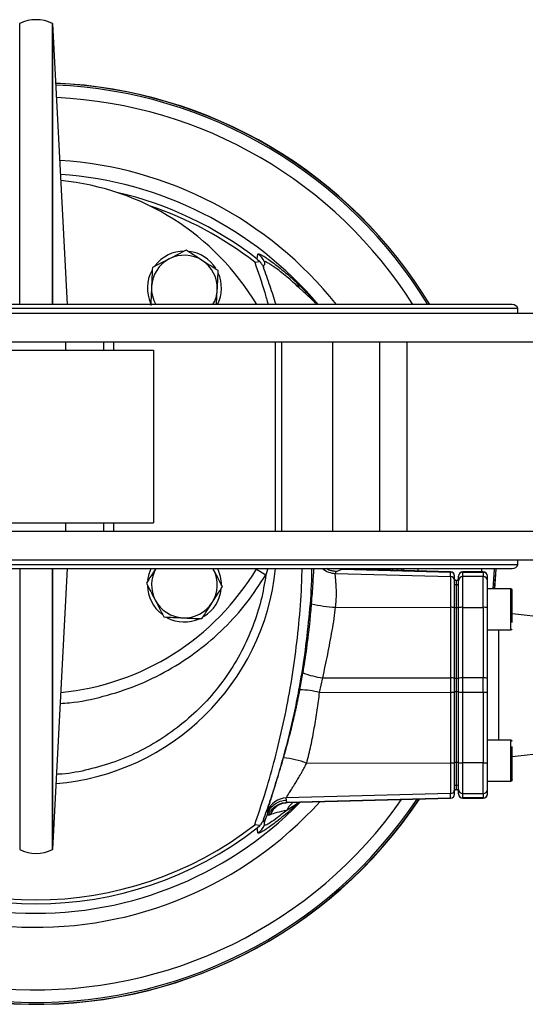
# Model space of a CAD drawing. Header units: millimetres. Extents: x 265 to 1951, y 68 to 1428.
# Tile 30 of 38: x 747 to 870, y 1189 to 1428. Entities that reach past the tile are written whole.
import ezdxf

# ---------------------------------------------------------------- set-up
doc = ezdxf.new("R2010")
doc.units = ezdxf.units.MM

msp = doc.modelspace()

# ---------------------------------------------------------------- linework, layer by layer
at = {"color": 7, "linetype": 'Continuous', "lineweight": 25}
for p, q in [((747.08, 1427.11), (747, 1427.11)), ((747.08, 1358.81), (747.08, 1427.11)), ((755.12, 1427.01), (755.03, 1427.11)), ((755.03, 1358.81), (755.03, 1427.11)), ((758.68, 1358.81), (755.12, 1427.01)), ((755.12, 1358.81), (755.12, 1427.01)), ((804.2, 1369.11), (805.43, 1369.24)), ((804.8, 1369.86), (805.43, 1369.24)), ((794.95, 1358.81), (795.11, 1362.43)), ((815.87, 1362.04), (814.97, 1362.9)), ((621.56, 1356.73), (880.56, 1356.73)), ((868.16, 1357.81), (633.96, 1357.81)), ((866.81, 1358.81), (635.31, 1358.81)), ((868.16, 1356.73), (868.16, 1357.81)), ((743.85, 1349.73), (758.27, 1349.73)), ((758.27, 1347.73), (758.27, 1349.73)), ((758.27, 1349.73), (767.45, 1349.73)), ((767.45, 1349.73), (767.45, 1347.73)), ((767.45, 1349.73), (769.91, 1349.73)), ((769.91, 1349.73), (769.91, 1347.73)), ((769.91, 1349.73), (809.23, 1349.73)), ((809.23, 1303.73), (809.23, 1349.73)), ((809.23, 1349.73), (810.71, 1349.73)), ((810.71, 1349.73), (810.71, 1303.73)), ((810.71, 1349.73), (823.2, 1349.73)), ((823.2, 1303.73), (823.2, 1349.73)), ((823.2, 1349.73), (834.49, 1349.73)), ((834.49, 1349.73), (834.49, 1303.73)), ((834.49, 1349.73), (841.21, 1349.73)), ((841.21, 1349.73), (841.21, 1303.73)), ((841.21, 1349.73), (875.36, 1349.73)), ((722.52, 1347.73), (779.6, 1347.73)), ((779.6, 1347.73), (779.6, 1305.73)), ((722.52, 1305.73), (779.6, 1305.73)), ((758.27, 1303.73), (758.27, 1305.73)), ((767.45, 1305.73), (767.45, 1303.73)), ((769.91, 1305.73), (769.91, 1303.73)), ((743.85, 1303.73), (758.27, 1303.73)), ((758.27, 1303.73), (767.45, 1303.73)), ((767.45, 1303.73), (769.91, 1303.73)), ((769.91, 1303.73), (809.23, 1303.73)), ((809.23, 1303.73), (810.71, 1303.73)), ((810.71, 1303.73), (823.2, 1303.73)), ((823.2, 1303.73), (834.49, 1303.73)), ((834.49, 1303.73), (841.21, 1303.73)), ((841.21, 1303.73), (875.36, 1303.73)), ((621.56, 1296.73), (880.56, 1296.73)), ((633.96, 1295.65), (868.16, 1295.65)), ((635.31, 1294.65), (866.81, 1294.65)), ((747.08, 1294.65), (747.08, 1226.36)), ((755.03, 1226.36), (755.03, 1294.65)), ((755.12, 1226.45), (758.68, 1294.65)), ((755.12, 1226.45), (755.12, 1294.65)), ((794.06, 1294.65), (794.22, 1294.35)), ((825.44, 1294.49), (825.83, 1294.54)), ((851.78, 1293.86), (825.83, 1294.54)), ((868.16, 1295.65), (868.16, 1296.73)), ((823.81, 1293.46), (824.02, 1293.95)), ((823.81, 1293.46), (851.78, 1292.73)), ((824.02, 1293.95), (825.44, 1294.49)), ((825.44, 1294.49), (851.78, 1293.8)), ((851.78, 1292.73), (851.78, 1293.8)), ((851.78, 1292.73), (851.78, 1285.22)), ((852.76, 1291.73), (852.76, 1292.81)), ((853.76, 1291.7), (853.76, 1292.78)), ((859.76, 1293.83), (854.76, 1293.83)), ((854.76, 1293.78), (859.76, 1293.78)), ((854.76, 1292.7), (854.76, 1293.78)), ((854.76, 1285.22), (854.76, 1292.7)), ((859.76, 1292.7), (854.76, 1292.7)), ((859.76, 1293.78), (859.76, 1292.7)), ((859.76, 1285.22), (859.76, 1292.7)), ((860.76, 1291.7), (860.76, 1292.78)), ((853.26, 1291.65), (853.26, 1291.7)), ((853.26, 1290.57), (853.26, 1291.65)), ((853.26, 1285.08), (853.26, 1290.57)), ((866.46, 1289.72), (860.76, 1289.72)), ((823.85, 1285.26), (851.78, 1285.22)), ((851.78, 1285.22), (851.78, 1268.06)), ((852.76, 1267.99), (852.76, 1285.16)), ((853.26, 1267.92), (853.26, 1285.08)), ((853.76, 1267.99), (853.76, 1285.15)), ((854.76, 1285.22), (859.76, 1285.22)), ((854.76, 1268.05), (854.76, 1285.22)), ((859.76, 1285.22), (859.76, 1268.05)), ((860.76, 1267.99), (860.76, 1285.15)), ((903.09, 1279.63), (866.76, 1283.67)), ((860.76, 1279.72), (866.46, 1279.72)), ((815.19, 1265.19), (815.93, 1269.26)), ((819.97, 1264.56), (820.73, 1268.11)), ((820.73, 1268.11), (851.78, 1268.06)), ((851.78, 1268.06), (851.78, 1264.61)), ((852.76, 1264.67), (852.76, 1267.99)), ((853.26, 1264.74), (853.26, 1267.92)), ((853.76, 1264.67), (853.76, 1267.99)), ((854.76, 1264.61), (854.76, 1268.05)), ((859.76, 1268.05), (854.76, 1268.05)), ((859.76, 1264.61), (859.76, 1268.05)), ((860.76, 1264.67), (860.76, 1267.99)), ((819.97, 1264.56), (851.78, 1264.61)), ((851.78, 1264.61), (851.78, 1247.44)), ((852.76, 1247.51), (852.76, 1264.67)), ((853.26, 1247.58), (853.26, 1264.74)), ((853.76, 1247.51), (853.76, 1264.67)), ((854.76, 1264.61), (859.76, 1264.61)), ((854.76, 1247.45), (854.76, 1264.61)), ((859.76, 1264.61), (859.76, 1247.45)), ((860.76, 1247.51), (860.76, 1264.67)), ((866.46, 1252.95), (860.76, 1252.95)), ((866.76, 1249), (903.09, 1253.04)), ((816.83, 1247.39), (851.78, 1247.44)), ((851.78, 1247.44), (851.78, 1239.94)), ((853.26, 1242.09), (853.26, 1247.58)), ((859.76, 1247.45), (854.76, 1247.45)), ((854.76, 1239.96), (854.76, 1247.45)), ((859.76, 1239.96), (859.76, 1247.45)), ((853.26, 1241.02), (853.26, 1242.09)), ((860.76, 1242.95), (866.46, 1242.95)), ((851.78, 1239.94), (811.88, 1238.89)), ((851.78, 1238.86), (851.78, 1239.94)), ((852.76, 1239.86), (852.76, 1240.93)), ((853.26, 1240.97), (853.26, 1241.02)), ((853.76, 1239.88), (853.76, 1240.96)), ((854.76, 1239.96), (859.76, 1239.96)), ((854.76, 1238.89), (854.76, 1239.96)), ((859.76, 1239.96), (859.76, 1238.89)), ((860.76, 1239.88), (860.76, 1240.96)), ((811.92, 1238.38), (811.88, 1238.89)), ((812.04, 1237.82), (811.92, 1238.38)), ((851.78, 1238.86), (812.04, 1237.82)), ((814.49, 1237.45), (812.05, 1235.96)), ((812.21, 1237.77), (851.78, 1238.81)), ((814.49, 1237.45), (814.59, 1237.54)), ((859.76, 1238.89), (854.76, 1238.89)), ((854.76, 1238.83), (859.76, 1238.83)), ((806.85, 1233.77), (807.37, 1235.13)), ((807.37, 1235.13), (807.32, 1235.64)), ((805.43, 1232.23), (804.2, 1232.35)), ((806.55, 1232.97), (806.85, 1233.77)), ((806.56, 1232.31), (806.55, 1232.97)), ((804.8, 1231.6), (805.43, 1232.23)), ((755.03, 1226.36), (755.12, 1226.45))]:
    msp.add_line(p, q, dxfattribs=at)
at = {"color": 8, "linetype": 'Continuous', "lineweight": 25}
for p, q in [((807.38, 1294.65), (806.92, 1293.09)), ((837.6, 1294.65), (837.8, 1294.22)), ((839.8, 1294.65), (839.96, 1294.17)), ((840.48, 1294.15), (840.5, 1294.65)), ((843.88, 1294.65), (843.86, 1294.06)), ((804.6, 1294.49), (806.92, 1293.09)), ((851.78, 1293.8), (851.78, 1293.86)), ((854.76, 1293.78), (854.76, 1293.83)), ((859.76, 1293.78), (859.76, 1293.83)), ((866.46, 1279.72), (866.46, 1289.72)), ((863.43, 1279.72), (863.43, 1252.95)), ((866.46, 1242.95), (866.46, 1252.95)), ((812.04, 1237.82), (812.21, 1237.83)), ((814.52, 1237.45), (814.93, 1237.84)), ((814.9, 1237.84), (814.59, 1237.54)), ((851.78, 1238.81), (851.78, 1238.86)), ((854.76, 1238.89), (854.76, 1238.83)), ((859.76, 1238.83), (859.76, 1238.89))]:
    msp.add_line(p, q, dxfattribs=at)
at = {"color": 7, "linetype": 'Continuous', "lineweight": 25, "flags": 128}
for points in [[(804.8, 1369.86), (804.92, 1370.6), (804.99, 1370.99), (805, 1371.09), (805.01, 1371.12), (805.01, 1371.13), (805.01, 1371.13)], [(778.19, 1291.79), (778.53, 1293.36), (779.05, 1294.65)], [(862.83, 1294.65), (862.82, 1294.46), (862.45, 1289.72)], [(862.5, 1289.72), (862.86, 1294.45), (862.87, 1294.65)]]:
    msp.add_lwpolyline(points, dxfattribs=at)
at = {"color": 8, "linetype": 'Continuous', "lineweight": 25, "flags": 128}
for points in [[(824.36, 1294.65), (824.49, 1294.62), (825.44, 1294.49)], [(838.79, 1294.65), (838.81, 1294.49), (838.86, 1294.2)], [(859.36, 1294.65), (859.36, 1294.55), (859.31, 1293.83)], [(862.42, 1294.65), (862.41, 1294.47), (862.04, 1289.72)], [(814.49, 1237.45), (814.84, 1237.81), (814.87, 1237.84)]]:
    msp.add_lwpolyline(points, dxfattribs=at)
at = {"color": 7, "linetype": 'Continuous', "lineweight": 25}
for centre, radius, start, end in [((751.06, 1419.03), 9, 63.8043, 116.1957), ((751.06, 1300.73), 111.98, 31.242, 87.5373), ((751.06, 1300.73), 111.93, 31.2568, 87.535), ((751.06, 1326.73), 62.5, 30.8826, 84.445), ((787.12, 1362.79), 9, 90, 142.4596), ((787.12, 1362.79), 9, 32.4097, 82.8017), ((801.97, 1367.16), 5, 23.5192, 52.5854), ((787.12, 1362.79), 8, 117.3877, 177.3877), ((787.12, 1362.79), 8, 57.3877, 117.3877), ((787.12, 1362.79), 8, 357.3877, 57.3877), ((787.12, 1362.79), 9, 152.1811, 203.7631), ((787.12, 1362.79), 9, 333.7369, 24.0139), ((813.04, 1362.78), 1.93, 3.6591, 39.714), ((787.12, 1362.79), 8, 177.3877, 209.8549), ((787.12, 1362.79), 8, 330.1451, 357.3877), ((866.81, 1357.4), 1.41, 16.9423, 90), ((751.06, 1326.73), 62.5, 275.555, 329.1174), ((787.12, 1290.67), 8, 150.1451, 207.3877), ((787.12, 1290.67), 9, 0, 26.2631), ((866.81, 1296.06), 1.41, 270, 343.0577), ((787.12, 1290.67), 8, 327.3877, 27.3877), ((851.76, 1292.86), 1, 0, 88.5), ((851.76, 1292.8), 0.999, 0.0544, 88.5582), ((851.76, 1291.73), 0.999, 0.0544, 88.5582), ((854.76, 1292.83), 1, 90, 180), ((854.76, 1292.78), 0.999, 89.9438, 179.9437), ((854.76, 1291.7), 0.999, 89.9438, 179.9437), ((859.76, 1292.83), 1, 0, 90), ((859.76, 1292.78), 0.999, 0.0563, 90.0562), ((859.76, 1291.7), 0.999, 0.0563, 90.0562), ((787.12, 1290.67), 9, 180.8353, 232.5621), ((852.76, 1290.83), 1, 60, 90), ((852.76, 1290.78), 1, 60.0532, 90.003), ((852.76, 1289.7), 1, 60.0532, 90.003), ((853.76, 1290.83), 1, 90, 120), ((853.76, 1290.78), 1, 89.997, 119.9468), ((853.76, 1289.7), 1, 89.997, 119.9468), ((787.12, 1290.67), 9, 302.4097, 352.8017), ((866.46, 1289.42), 0.3, 0, 90), ((787.12, 1290.67), 8, 207.3877, 267.3877), ((787.12, 1290.67), 8, 267.3877, 327.3877), ((824.4, 1309.61), 24.35, 254.8195, 268.6985), ((852.02, 1281.32), 3.91, 79.1476, 93.4961), ((852.77, 1270.99), 14.1, 88.0224, 90.0549), ((853.74, 1270.99), 14.1, 89.9451, 91.9776), ((854.51, 1281.18), 4.05, 86.4721, 100.6946), ((860.01, 1281.18), 4.05, 79.3054, 93.5279), ((787.12, 1290.67), 9, 242.1811, 294.0139), ((866.46, 1280.02), 0.3, 270, 0), ((822.95, 1287.94), 19.95, 249.3961, 263.5965), ((852.02, 1264.16), 3.91, 79.1476, 93.4961), ((852.77, 1253.83), 14.1, 88.0224, 90.0549), ((853.74, 1253.83), 14.1, 89.9451, 91.9776), ((854.51, 1264.01), 4.05, 86.4721, 100.6946), ((860.01, 1264.01), 4.05, 79.3054, 93.5279), ((814.63, 1242.64), 22.55, 76.3038, 88.5689), ((852.02, 1268.51), 3.91, 266.5039, 280.8524), ((852.77, 1278.83), 14.1, 269.9451, 271.9776), ((853.74, 1278.83), 14.1, 268.0224, 270.0549), ((854.51, 1268.65), 4.05, 259.3054, 273.5279), ((860.01, 1268.65), 4.05, 266.4721, 280.6946), ((866.46, 1252.65), 0.3, 0, 90), ((751.06, 1300.73), 111.98, 208.1595, 326.3058), ((751.06, 1300.73), 111.93, 208.1734, 326.2885), ((807.63, 1220.22), 28.68, 71.2918, 82.8006), ((852.02, 1251.34), 3.91, 266.5039, 280.8524), ((852.77, 1261.67), 14.1, 269.9451, 271.9776), ((853.74, 1261.67), 14.1, 268.0224, 270.0549), ((854.51, 1251.49), 4.05, 259.3054, 273.5279), ((860.01, 1251.49), 4.05, 266.4721, 280.6946), ((852.76, 1242.96), 1, 269.997, 299.9468), ((853.76, 1242.96), 1, 240.0532, 270.003), ((866.46, 1243.25), 0.3, 270, 0), ((851.76, 1240.94), 0.999, 271.4418, 359.9456), ((851.76, 1239.86), 0.999, 271.4418, 359.9456), ((851.76, 1239.81), 1, 271.5, 0), ((852.76, 1241.88), 1, 269.997, 299.9468), ((852.76, 1241.83), 1, 270, 300), ((853.76, 1241.88), 1, 240.0532, 270.003), ((853.76, 1241.83), 1, 240, 270), ((854.76, 1240.96), 0.999, 180.0563, 270.0562), ((854.76, 1239.88), 0.999, 180.0563, 270.0562), ((854.76, 1239.83), 1, 180, 270), ((859.76, 1240.96), 0.999, 269.9438, 359.9437), ((859.76, 1239.88), 0.999, 269.9438, 359.9437), ((859.76, 1239.83), 1, 270, 0), ((812.01, 1233.9), 5, 91.487, 159.6097), ((813.33, 1238.5), 1.59, 318.7832, 322.7327), ((751.06, 1300.73), 86.6, 232.1457, 307.8543), ((801.97, 1234.3), 5, 307.4158, 336.4788), ((751.06, 1300.73), 87.56, 232.1394, 307.8606), ((751.06, 1234.43), 9, 243.8043, 296.1957)]:
    msp.add_arc(centre, radius, start, end, dxfattribs=at)
at = {"color": 8, "linetype": 'Continuous', "lineweight": 25}
for centre, radius, start, end in [((751.06, 1300.73), 111.53, 31.3838, 87.515), ((751.06, 1300.73), 108.47, 32.3729, 87.3603), ((751.06, 1300.73), 93.27, 38.5136, 86.4382), ((751.06, 1300.73), 89.86, 40.2666, 86.1881), ((751.06, 1300.73), 87.56, 52.1393, 77.0392), ((751.06, 1300.73), 86.6, 52.1457, 71.4542), ((751.06, 1300.73), 58.54, 274.7935, 354.039), ((823.95, 1298.47), 5.01, 229.5727, 268.3996), ((751.06, 1300.73), 111.53, 208.2926, 326.1409), ((751.06, 1300.73), 108.47, 209.8231, 324.9881), ((751.06, 1300.73), 89.86, 218.0594, 315.5902), ((751.06, 1300.73), 93.27, 218.0603, 317.7137), ((812.46, 1232.95), 4.88, 110.7838, 157.5785)]:
    msp.add_arc(centre, radius, start, end, dxfattribs=at)
at = {"color": 7, "linetype": 'Continuous', "lineweight": 25}
for points, knots in [([(787.54, 1372.02), (786.87, 1371.68), (785.53, 1370.98), (784.14, 1370.26), (783.44, 1369.9)], [0, 0, 0, 0, 0.495458, 1, 1, 1, 1]), ([(791.43, 1369.53), (791.34, 1369.59), (790.64, 1370.04), (789.32, 1370.88), (788.14, 1371.64), (787.54, 1372.02)], [0, 0, 0, 0, 0.070086, 0.530782, 1, 1, 1, 1]), ([(805.01, 1371.13), (805.06, 1371.16), (805.14, 1371.21), (805.71, 1370.94), (806.57, 1370.43), (807.74, 1369.65), (809.17, 1368.61), (810.8, 1367.32), (812.59, 1365.8), (813.88, 1364.61), (814.52, 1364.01)], [0, 0, 0, 0, 0.124909, 0.249552, 0.375151, 0.499815, 0.624593, 0.750166, 0.874118, 1, 1, 1, 1]), ([(783.44, 1369.9), (783.34, 1369.85), (782.61, 1369.47), (781.22, 1368.75), (779.97, 1368.1), (779.34, 1367.77)], [0, 0, 0, 0, 0.070086, 0.530782, 1, 1, 1, 1]), ([(795.32, 1367.04), (794.69, 1367.45), (793.41, 1368.26), (792.1, 1369.11), (791.43, 1369.53)], [0, 0, 0, 0, 0.495458, 1, 1, 1, 1]), ([(805.43, 1369.24), (805.62, 1369.01), (805.91, 1368.67), (806.16, 1368.24), (806.27, 1368.02), (806.31, 1367.94), (806.32, 1367.92), (806.32, 1367.92), (806.32, 1367.92)], [0, 0, 0, 0, 0.497495, 0.748627, 0.874471, 0.937196, 0.967816, 1, 1, 1, 1]), ([(806.56, 1369.16), (806.56, 1369.05), (806.55, 1368.83), (806.55, 1368.6), (806.55, 1368.49)], [0, 0, 0, 0, 0.499998, 1, 1, 1, 1]), ([(814.97, 1362.9), (814.37, 1363.45), (813.19, 1364.54), (811.56, 1365.92), (810.1, 1367.08), (808.85, 1368), (807.84, 1368.68), (807.11, 1369.1), (806.65, 1369.28), (806.59, 1369.2), (806.56, 1369.16)], [0, 0, 0, 0, 0.1295931, 0.2569776, 0.3840437, 0.5088101, 0.6325173, 0.7560312, 0.8778235, 1, 1, 1, 1]), ([(779.34, 1367.77), (779.28, 1366.58), (779.21, 1365.05), (779.14, 1363.49), (779.13, 1363.16)], [0, 0, 0, 0, 0.785622, 1, 1, 1, 1]), ([(795.11, 1362.43), (795.13, 1362.76), (795.2, 1364.33), (795.27, 1365.85), (795.32, 1367.04)], [0, 0, 0, 0, 0.2143775, 1, 1, 1, 1]), ([(806.32, 1367.92), (806.34, 1367.98), (806.37, 1368.09), (806.42, 1368.25), (806.46, 1368.42), (806.52, 1368.47), (806.55, 1368.49)], [0, 0, 0, 0, 0.271478, 0.503647, 0.752711, 1, 1, 1, 1]), ([(779.13, 1363.16), (779.07, 1361.89), (779, 1360.33), (778.93, 1358.83), (778.92, 1358.54)], [0, 0, 0, 0, 0.811304, 1, 1, 1, 1]), ([(780.17, 1294.65), (779.79, 1294.06), (779.02, 1292.86), (778.27, 1291.69), (777.89, 1291.09)], [0, 0, 0, 0, 0.488059, 1, 1, 1, 1]), ([(796.35, 1290.25), (796, 1290.91), (795.31, 1292.26), (794.59, 1293.65), (794.22, 1294.35)], [0, 0, 0, 0, 0.495458, 1, 1, 1, 1]), ([(823.85, 1285.26), (823.91, 1285.81), (824.03, 1286.94), (824.07, 1288.26), (824.06, 1289.24), (824.04, 1289.93), (823.99, 1290.81), (823.91, 1291.78), (823.83, 1292.58), (823.79, 1293.08), (823.78, 1293.36), (823.8, 1293.42), (823.81, 1293.46)], [0, 0, 0, 0, 0.130495, 0.271206, 0.330259, 0.395213, 0.466087, 0.601104, 0.734021, 0.830958, 0.9196, 1, 1, 1, 1]), ([(777.89, 1291.09), (778.24, 1290.42), (778.93, 1289.08), (779.65, 1287.69), (780.02, 1286.99)], [0, 0, 0, 0, 0.495458, 1, 1, 1, 1]), ([(793.86, 1286.36), (793.92, 1286.45), (794.36, 1287.15), (795.21, 1288.47), (795.96, 1289.65), (796.35, 1290.25)], [0, 0, 0, 0, 0.070086, 0.530782, 1, 1, 1, 1]), ([(852.76, 1285.16), (852.76, 1285.97), (852.76, 1287.65), (852.76, 1289.79), (852.76, 1291.32), (852.76, 1291.59), (852.76, 1291.73)], [0, 0, 0, 0, 0.241657, 0.5, 0.758343, 1, 1, 1, 1]), ([(853.76, 1285.15), (853.76, 1285.96), (853.76, 1287.64), (853.76, 1289.77), (853.76, 1291.29), (853.76, 1291.57), (853.76, 1291.7)], [0, 0, 0, 0, 0.241657, 0.5, 0.758343, 1, 1, 1, 1]), ([(860.76, 1285.15), (860.76, 1285.96), (860.76, 1287.64), (860.76, 1289.77), (860.76, 1291.29), (860.76, 1291.57), (860.76, 1291.7)], [0, 0, 0, 0, 0.241657, 0.5, 0.758343, 1, 1, 1, 1]), ([(866.76, 1281.57), (866.76, 1282.06), (866.76, 1282.8), (866.76, 1284), (866.76, 1284.97), (866.76, 1285.93), (866.76, 1287.08), (866.76, 1288.3), (866.76, 1289.08), (866.76, 1289.39), (866.76, 1289.39), (866.76, 1289.4)], [0, 0, 0, 0, 0.16329, 0.251192, 0.34096, 0.430727, 0.518629, 0.681919, 0.84521, 0.933112, 1, 1, 1, 1]), ([(780.02, 1286.99), (780.07, 1286.89), (780.45, 1286.16), (781.17, 1284.77), (781.81, 1283.52), (782.14, 1282.89)], [0, 0, 0, 0, 0.070086, 0.530782, 1, 1, 1, 1]), ([(791.37, 1282.47), (791.77, 1283.1), (792.59, 1284.37), (793.43, 1285.69), (793.86, 1286.36)], [0, 0, 0, 0, 0.495458, 1, 1, 1, 1]), ([(815.93, 1269.26), (815.93, 1269.26), (815.93, 1269.26), (815.93, 1269.27), (815.94, 1269.32), (815.97, 1269.5), (816.09, 1270.19), (816.54, 1272.94), (816.98, 1276.05), (817.4, 1279.56), (817.71, 1282.38), (817.9, 1284.7), (818.02, 1286.11)], [0, 0, 0, 0, 0.000063, 0.000615, 0.002199, 0.008271, 0.032038, 0.126059, 0.500038, 0.588177, 0.750215, 1, 1, 1, 1]), ([(820.73, 1268.11), (820.94, 1269.05), (821.36, 1270.94), (821.95, 1273.78), (822.49, 1276.68), (823.03, 1279.59), (823.55, 1282.45), (823.75, 1284.35), (823.85, 1285.26)], [0, 0, 0, 0, 0.166445, 0.332878, 0.499338, 0.672636, 0.841525, 1, 1, 1, 1]), ([(782.14, 1282.89), (782.42, 1282.88), (783.93, 1282.81), (785.49, 1282.74), (786.75, 1282.68)], [0, 0, 0, 0, 0.188696, 1, 1, 1, 1]), ([(786.75, 1282.68), (787.09, 1282.66), (788.65, 1282.59), (790.17, 1282.52), (791.37, 1282.47)], [0, 0, 0, 0, 0.2143775, 1, 1, 1, 1]), ([(811.22, 1248.68), (811.38, 1249.24), (811.72, 1250.45), (812.19, 1252.14), (812.65, 1253.92), (813.13, 1255.78), (813.54, 1257.5), (813.87, 1258.91), (814.1, 1259.95), (814.33, 1261), (814.56, 1262.05), (814.79, 1263.15), (815, 1264.19), (815.13, 1264.9), (815.19, 1265.19)], [0, 0, 0, 0, 0.1043291, 0.2208587, 0.3106518, 0.4294003, 0.5593327, 0.6220871, 0.6850809, 0.7483139, 0.8120702, 0.8739294, 0.9469119, 1, 1, 1, 1]), ([(816.83, 1247.39), (817.19, 1248.8), (817.93, 1251.62), (818.69, 1255.92), (819.41, 1260.23), (819.78, 1263.11), (819.97, 1264.56)], [0, 0, 0, 0, 0.250118, 0.500353, 0.750319, 1, 1, 1, 1]), ([(866.76, 1243.27), (866.76, 1243.26), (866.76, 1243.23), (866.76, 1243.38), (866.76, 1243.8), (866.76, 1244.73), (866.76, 1246.04), (866.76, 1247.23), (866.76, 1248.2), (866.76, 1249.15), (866.76, 1250.32), (866.76, 1251), (866.76, 1251.44)], [0, 0, 0, 0, 0.022131, 0.107948, 0.191982, 0.348087, 0.504192, 0.588226, 0.674044, 0.759861, 0.843895, 1, 1, 1, 1]), ([(807.32, 1235.64), (807.33, 1235.73), (807.35, 1235.91), (807.57, 1236.7), (807.92, 1237.85), (808.41, 1239.4), (809, 1241.29), (809.7, 1243.53), (810.45, 1246.01), (810.96, 1247.79), (811.22, 1248.68)], [0, 0, 0, 0, 0.12024, 0.239949, 0.362466, 0.485048, 0.611995, 0.737965, 0.87009, 1, 1, 1, 1]), ([(811.88, 1238.89), (811.9, 1238.96), (811.94, 1239.08), (812.27, 1239.64), (812.78, 1240.46), (813.35, 1241.34), (813.92, 1242.24), (814.46, 1243.12), (814.98, 1243.98), (815.4, 1244.69), (815.69, 1245.21), (815.98, 1245.74), (816.28, 1246.3), (816.57, 1246.86), (816.74, 1247.22), (816.83, 1247.39)], [0, 0, 0, 0, 0.114676, 0.234813, 0.350463, 0.479137, 0.548151, 0.633628, 0.735535, 0.782406, 0.819897, 0.866791, 0.914867, 0.959265, 1, 1, 1, 1]), ([(852.76, 1240.93), (852.76, 1241.07), (852.76, 1241.35), (852.76, 1242.87), (852.76, 1245.02), (852.76, 1246.7), (852.76, 1247.51)], [0, 0, 0, 0, 0.241657, 0.5, 0.758343, 1, 1, 1, 1]), ([(853.76, 1240.96), (853.76, 1241.09), (853.76, 1241.37), (853.76, 1242.89), (853.76, 1245.03), (853.76, 1246.7), (853.76, 1247.51)], [0, 0, 0, 0, 0.241657, 0.5, 0.758343, 1, 1, 1, 1]), ([(860.76, 1240.96), (860.76, 1241.09), (860.76, 1241.37), (860.76, 1242.89), (860.76, 1245.03), (860.76, 1246.7), (860.76, 1247.51)], [0, 0, 0, 0, 0.2416574, 0.5, 0.7583426, 1, 1, 1, 1]), ([(814.52, 1237.45), (813.88, 1236.85), (812.59, 1235.66), (810.8, 1234.15), (809.17, 1232.86), (807.75, 1231.82), (806.58, 1231.04), (805.71, 1230.52), (805.14, 1230.26), (805.06, 1230.31), (805.01, 1230.33)], [0, 0, 0, 0, 0.125832, 0.249744, 0.375263, 0.500045, 0.624514, 0.750152, 0.874816, 1, 1, 1, 1]), ([(807.37, 1235.13), (807.58, 1235.58), (808, 1236.48), (809.09, 1237.49), (810.41, 1238.2), (811.4, 1238.32), (811.92, 1238.38)], [0, 0, 0, 0, 0.249748, 0.499497, 0.739408, 1, 1, 1, 1]), ([(807.55, 1234.74), (807.77, 1235.15), (808.21, 1236.01), (809.3, 1236.99), (810.61, 1237.67), (811.57, 1237.77), (812.04, 1237.82)], [0, 0, 0, 0, 0.244734, 0.499994, 0.755258, 1, 1, 1, 1]), ([(810.67, 1237.5), (810.9, 1237.57), (811.34, 1237.72), (811.87, 1237.75), (812.12, 1237.77)], [0, 0, 0, 0, 0.510038, 1, 1, 1, 1]), ([(812.05, 1235.96), (811.25, 1235.31), (809.67, 1234.02), (807.93, 1232.83), (806.77, 1232.17), (806.63, 1232.26), (806.56, 1232.31)], [0, 0, 0, 0, 0.255607, 0.505448, 0.75386, 1, 1, 1, 1]), ([(807.55, 1234.74), (807.52, 1234.8), (807.46, 1234.93), (807.4, 1235.07), (807.37, 1235.13)], [0, 0, 0, 0, 0.500004, 1, 1, 1, 1]), ([(807.95, 1234.81), (807.84, 1234.77), (807.62, 1234.67), (807.57, 1234.71), (807.55, 1234.74)], [0, 0, 0, 0, 0.498503, 1, 1, 1, 1]), ([(812.05, 1235.96), (811.15, 1235.74), (809.34, 1235.3), (808.41, 1234.98), (807.95, 1234.81)], [0, 0, 0, 0, 0.4949032, 1, 1, 1, 1]), ([(806.32, 1233.55), (806.32, 1233.55), (806.32, 1233.55), (806.31, 1233.52), (806.22, 1233.34), (805.95, 1232.84), (805.62, 1232.45), (805.43, 1232.23)], [0, 0, 0, 0, 0.032233, 0.06295, 0.125742, 0.502253, 1, 1, 1, 1]), ([(806.55, 1232.97), (806.51, 1233.01), (806.45, 1233.09), (806.39, 1233.32), (806.34, 1233.47), (806.32, 1233.55)], [0, 0, 0, 0, 0.324909, 0.650589, 1, 1, 1, 1]), ([(805.01, 1230.33), (805.01, 1230.33), (805.01, 1230.34), (805.01, 1230.35), (805, 1230.4), (804.97, 1230.58), (804.9, 1230.99), (804.84, 1231.36), (804.8, 1231.6)], [0, 0, 0, 0, 0.001077, 0.009214, 0.031517, 0.115384, 0.440171, 1, 1, 1, 1])]:
    msp.add_open_spline(points, degree=3, knots=knots, dxfattribs=at)
at = {"color": 8, "linetype": 'Continuous', "lineweight": 25}
for points, knots in [([(804.2, 1369.11), (805.03, 1366.72), (806.16, 1363.45), (807.19, 1359.8), (807.47, 1358.81)], [0, 0, 0, 0, 0.7296464, 1, 1, 1, 1]), ([(809.38, 1358.81), (808.91, 1360.31), (807.91, 1363.46), (806.87, 1366.38), (806.32, 1367.92)], [0, 0, 0, 0, 0.473018, 1, 1, 1, 1]), ([(814.52, 1364.01), (815.61, 1362.96), (817.3, 1361.32), (818.92, 1359.47), (819.49, 1358.81)], [0, 0, 0, 0, 0.64312, 1, 1, 1, 1]), ([(819.35, 1358.81), (819.07, 1359.1), (818.01, 1360.19), (816.78, 1361.26), (815.87, 1362.04)], [0, 0, 0, 0, 0.260514, 1, 1, 1, 1]), ([(804.2, 1232.35), (805.02, 1234.77), (806.64, 1239.57), (808.92, 1247.49), (810.96, 1255.78), (812.7, 1264.43), (814.1, 1273.31), (815.08, 1282.35), (815.62, 1289.49), (815.69, 1293.6), (815.71, 1294.65)], [0, 0, 0, 0, 0.137029, 0.272742, 0.408494, 0.545234, 0.681355, 0.817164, 0.953507, 1, 1, 1, 1]), ([(806.32, 1233.55), (806.87, 1235.1), (807.98, 1238.21), (809.58, 1243.23), (811.1, 1248.4), (812.52, 1253.76), (813.82, 1259.32), (815.16, 1265.96), (816.45, 1273.77), (817.47, 1282.66), (818.03, 1289.67), (818.11, 1293.67), (818.12, 1294.65)], [0, 0, 0, 0, 0.090312, 0.181136, 0.272288, 0.36094, 0.4519, 0.545442, 0.679738, 0.818501, 0.955514, 1, 1, 1, 1]), ([(818.02, 1286.11), (818.09, 1286.95), (818.22, 1288.66), (818.38, 1291.03), (818.51, 1293.09), (818.58, 1294.16), (818.61, 1294.65)], [0, 0, 0, 0, 0.259523, 0.522703, 0.781282, 1, 1, 1, 1]), ([(821.69, 1294.65), (821.87, 1294.54), (822.58, 1294.12), (823.41, 1294.02), (824.02, 1293.95)], [0, 0, 0, 0, 0.252005, 1, 1, 1, 1]), ([(824.02, 1293.95), (823.36, 1294), (822.53, 1294.07), (821.88, 1294.55), (821.75, 1294.65)], [0, 0, 0, 0, 0.797943, 1, 1, 1, 1]), ([(806.92, 1293.09), (806.57, 1291), (805.85, 1286.77), (803.83, 1280.55), (801.09, 1274.43), (797.53, 1268.56), (793.22, 1263.07), (788.22, 1258.14), (782.66, 1253.86), (776.64, 1250.33), (770.34, 1247.59), (763.9, 1245.74), (759.13, 1244.78), (756.51, 1244.65), (756.07, 1244.63)], [0, 0, 0, 0, 0.083788, 0.1697322, 0.2576922, 0.3486617, 0.4405159, 0.5330779, 0.6256338, 0.7174879, 0.8084635, 0.8964174, 0.9823632, 1, 1, 1, 1]), ([(756.97, 1261.89), (757.71, 1261.93), (761.22, 1262.11), (767.46, 1263.48), (775.52, 1266.07), (783.23, 1269.8), (790.39, 1274.48), (796.81, 1280.03), (802.43, 1286.21), (805.44, 1290.82), (806.92, 1293.09)], [0, 0, 0, 0, 0.036214, 0.172704, 0.311524, 0.451539, 0.591554, 0.730374, 0.866864, 1, 1, 1, 1]), ([(813.54, 1237.8), (813.25, 1237.57), (812.63, 1237.08), (812.25, 1236.35), (812.05, 1235.96)], [0, 0, 0, 0, 0.4717468, 1, 1, 1, 1]), ([(814.59, 1237.54), (814.6, 1237.54), (814.63, 1237.57), (814.74, 1237.67), (814.86, 1237.78), (814.92, 1237.84)], [0, 0, 0, 0, 0.024358, 0.492938, 1, 1, 1, 1])]:
    msp.add_open_spline(points, degree=3, knots=knots, dxfattribs=at)

doc.saveas('drawing.dxf')
